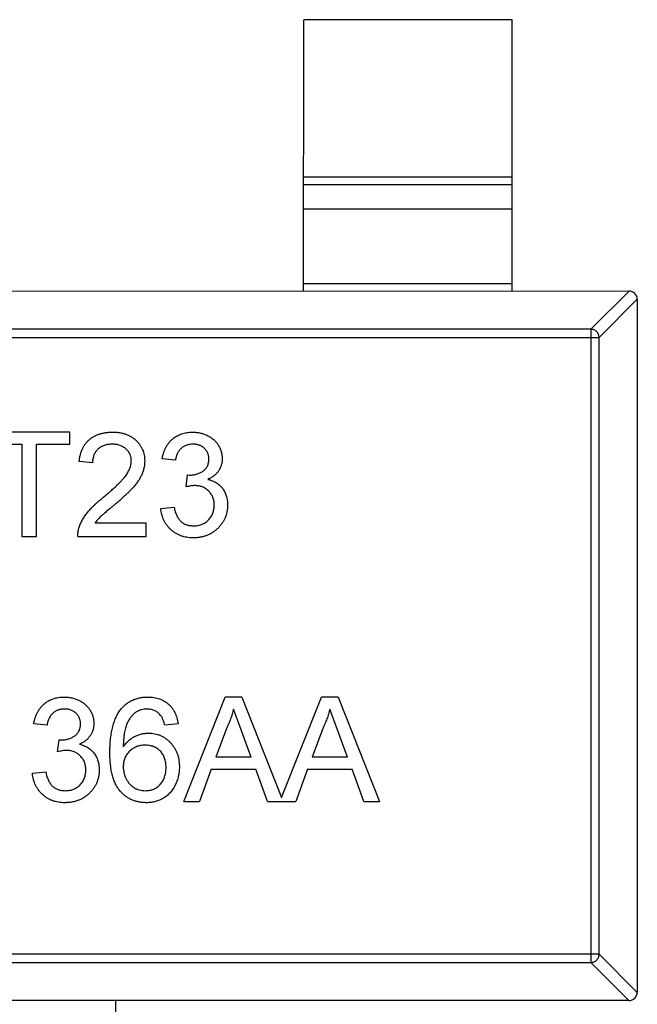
# Model space of a CAD drawing. Header units: millimetres. Extents: x 453.6 to 545.9, y 214.7 to 294.3.
# Tile 48 of 58: x 496.2 to 497.7, y 275.3 to 277.6. Entities that reach past the tile are written whole.
import ezdxf

# ---------------------------------------------------------------- set-up
doc = ezdxf.new("R2010")
doc.units = ezdxf.units.MM
doc.header["$LTSCALE"] = 30.734
doc.layers.get('0').update_dxf_attribs({"linetype": 'CONTINUOUS'})

msp = doc.modelspace()

# ---------------------------------------------------------------- linework, layer by layer
at = {"linetype": 'Continuous'}
for p, q in [((496.8551, 276.9926), (496.8552, 277.6426)), ((497.3552, 277.6425), (496.8552, 277.6426)), ((497.3551, 276.9925), (497.3552, 277.6425)), ((496.8551, 277.2664), (497.3551, 277.2664)), ((497.3551, 277.2466), (496.8551, 277.2466)), ((497.3551, 277.1885), (496.8551, 277.1886)), ((496.8551, 277.0104), (497.3551, 277.0103)), ((494.6751, 276.993), (497.6351, 276.9925)), ((497.544, 276.901), (497.6354, 276.9925)), ((497.6551, 276.9728), (497.5637, 276.8813)), ((497.6551, 276.9725), (497.6548, 275.3125)), ((497.544, 276.901), (494.7662, 276.9015)), ((497.544, 276.901), (497.5437, 275.3839)), ((494.7465, 276.8818), (497.5637, 276.8813)), ((497.5634, 275.4036), (497.5637, 276.8813)), ((496.2945, 276.6545), (496.099, 276.6546)), ((496.2945, 276.6257), (496.2945, 276.6545)), ((496.099, 276.6257), (496.1791, 276.6257)), ((496.1791, 276.6257), (496.1791, 276.4045)), ((496.2143, 276.4045), (496.2144, 276.6257)), ((496.2144, 276.6257), (496.2945, 276.6257)), ((496.349, 276.5808), (496.3169, 276.584)), ((496.5477, 276.5872), (496.5156, 276.5904)), ((496.573, 276.5231), (496.5763, 276.5519)), ((496.5763, 276.5519), (496.5809, 276.5516)), ((496.5124, 276.4718), (496.5445, 276.475)), ((496.4771, 276.4365), (496.3548, 276.4366)), ((496.4771, 276.4045), (496.4771, 276.4365)), ((496.1791, 276.4045), (496.2143, 276.4045)), ((496.3137, 276.4045), (496.4771, 276.4045)), ((496.5678, 275.7699), (496.6671, 276.0198)), ((496.7069, 276.0198), (496.6671, 276.0198)), ((496.7069, 276.0198), (496.8023, 275.7793)), ((496.8023, 275.7793), (496.8979, 276.0198)), ((496.9377, 276.0198), (496.8979, 276.0198)), ((496.9377, 276.0198), (497.0369, 275.7698)), ((496.7054, 275.9413), (496.687, 275.991)), ((496.9361, 275.9413), (496.9178, 275.9909)), ((496.2399, 275.9526), (496.2078, 275.9558)), ((496.554, 275.9558), (496.5219, 275.9526)), ((496.6699, 275.9448), (496.6443, 275.8756)), ((496.9007, 275.9448), (496.8751, 275.8756)), ((496.7296, 275.8756), (496.7054, 275.9413)), ((496.9604, 275.8756), (496.9361, 275.9413)), ((496.2652, 275.8885), (496.2685, 275.9173)), ((496.2685, 275.9173), (496.2731, 275.917)), ((496.7296, 275.8756), (496.6443, 275.8756)), ((496.9604, 275.8756), (496.8751, 275.8756)), ((496.2046, 275.8372), (496.2367, 275.8404)), ((496.6337, 275.8468), (496.6052, 275.7698)), ((496.6337, 275.8468), (496.7403, 275.8467)), ((496.7687, 275.7698), (496.7403, 275.8467)), ((496.8645, 275.8467), (496.836, 275.7698)), ((496.8645, 275.8467), (496.971, 275.8467)), ((496.9995, 275.7698), (496.971, 275.8467)), ((496.5678, 275.7699), (496.6052, 275.7698)), ((496.7687, 275.7698), (496.836, 275.7698)), ((496.9995, 275.7698), (497.0369, 275.7698)), ((497.5634, 275.4036), (494.7462, 275.4041)), ((497.5634, 275.4036), (497.6548, 275.3121)), ((494.7659, 275.3844), (497.5437, 275.3839)), ((497.6351, 275.2925), (497.5437, 275.3839)), ((497.6348, 275.2925), (494.6748, 275.293)), ((496.4047, 274.6427), (496.4048, 275.2927))]:
    msp.add_line(p, q, dxfattribs=at)
for centre, start, end in [((497.6351, 276.9725), 359.9899, 89.9899), ((497.6348, 275.3125), 269.9899, 359.9899)]:
    msp.add_arc(centre, 0.02, start, end, dxfattribs=at)
for points, knots in [([(497.5637, 276.8813), (497.5636, 276.8839), (497.5624, 276.889), (497.558, 276.8954), (497.5516, 276.8998), (497.5465, 276.901), (497.544, 276.901)], [0, 0, 0, 0, 0.249032, 0.5, 0.750968, 1, 1, 1, 1]), ([(496.3169, 276.584), (496.3172, 276.5868), (496.3179, 276.5922), (496.3195, 276.6001), (496.3217, 276.6074), (496.3244, 276.6143), (496.3277, 276.6206), (496.3315, 276.6265), (496.336, 276.6317), (496.3409, 276.6365), (496.3463, 276.6408), (496.3523, 276.6445), (496.3587, 276.6476), (496.3655, 276.6501), (496.3727, 276.6521), (496.3804, 276.6535), (496.3886, 276.6543), (496.3942, 276.6544), (496.3971, 276.6545)], [0, 0, 0, 0, 0.070675, 0.137493, 0.201473, 0.262869, 0.32255, 0.380737, 0.43822, 0.495487, 0.553484, 0.611346, 0.670644, 0.731587, 0.794183, 0.859445, 0.928208, 1, 1, 1, 1]), ([(496.3971, 276.6545), (496.3999, 276.6544), (496.4056, 276.6544), (496.4138, 276.6534), (496.4215, 276.6518), (496.4288, 276.6497), (496.4357, 276.6469), (496.442, 276.6434), (496.4479, 276.6394), (496.4533, 276.6348), (496.4581, 276.6297), (496.4624, 276.6242), (496.4659, 276.6185), (496.4689, 276.6125), (496.4712, 276.6062), (496.4728, 276.5995), (496.4738, 276.5926), (496.4739, 276.5879), (496.474, 276.5855)], [0, 0, 0, 0, 0.074712, 0.145539, 0.213339, 0.278615, 0.342094, 0.40389, 0.465063, 0.526577, 0.587328, 0.64638, 0.704345, 0.761672, 0.819418, 0.878039, 0.937796, 1, 1, 1, 1]), ([(496.5156, 276.5904), (496.5161, 276.5929), (496.5171, 276.5977), (496.5191, 276.6047), (496.5216, 276.6113), (496.5245, 276.6175), (496.5278, 276.6232), (496.5316, 276.6285), (496.5358, 276.6333), (496.5404, 276.6378), (496.5454, 276.6417), (496.5507, 276.6451), (496.5563, 276.648), (496.5623, 276.6503), (496.5685, 276.6522), (496.575, 276.6535), (496.5818, 276.6543), (496.5864, 276.6544), (496.5888, 276.6545)], [0, 0, 0, 0, 0.071036, 0.139343, 0.204958, 0.268332, 0.330129, 0.390664, 0.450861, 0.510587, 0.570374, 0.629455, 0.687994, 0.747581, 0.807839, 0.870034, 0.93381, 1, 1, 1, 1]), ([(496.5888, 276.6545), (496.592, 276.6544), (496.5984, 276.6541), (496.6079, 276.6525), (496.6169, 276.6498), (496.6254, 276.646), (496.6333, 276.6414), (496.6403, 276.6359), (496.6463, 276.6296), (496.6511, 276.6225), (496.655, 276.615), (496.6578, 276.6072), (496.6595, 276.5991), (496.6598, 276.5936), (496.6599, 276.5909)], [0, 0, 0, 0, 0.092054, 0.181008, 0.26913, 0.357137, 0.443549, 0.526433, 0.607453, 0.688385, 0.767854, 0.845531, 0.922529, 1, 1, 1, 1]), ([(496.3963, 276.6257), (496.3946, 276.6256), (496.3912, 276.6255), (496.3862, 276.625), (496.3815, 276.6241), (496.3771, 276.6228), (496.3729, 276.6211), (496.369, 276.619), (496.3653, 276.6166), (496.3619, 276.6138), (496.3589, 276.6107), (496.3562, 276.6073), (496.354, 276.6035), (496.3522, 276.5995), (496.3508, 276.5953), (496.3497, 276.5907), (496.3491, 276.5858), (496.349, 276.5825), (496.349, 276.5808)], [0, 0, 0, 0, 0.070696, 0.138358, 0.20337, 0.2657, 0.327256, 0.386512, 0.445858, 0.505173, 0.56378, 0.622343, 0.680824, 0.739795, 0.800801, 0.864239, 0.930631, 1, 1, 1, 1]), ([(496.4419, 276.5852), (496.4419, 276.5866), (496.4418, 276.5893), (496.4412, 276.5934), (496.4403, 276.5973), (496.4388, 276.6009), (496.4371, 276.6045), (496.4348, 276.6078), (496.4323, 276.611), (496.4293, 276.614), (496.4261, 276.6168), (496.4225, 276.6191), (496.4188, 276.6212), (496.4148, 276.6228), (496.4105, 276.6241), (496.406, 276.625), (496.4012, 276.6255), (496.398, 276.6256), (496.3963, 276.6257)], [0, 0, 0, 0, 0.061762, 0.121174, 0.179421, 0.236843, 0.294322, 0.353191, 0.412721, 0.474522, 0.537057, 0.599591, 0.662367, 0.725246, 0.790316, 0.857724, 0.927232, 1, 1, 1, 1]), ([(496.5898, 276.6256), (496.5871, 276.6255), (496.5819, 276.6253), (496.5745, 276.6234), (496.5678, 276.6204), (496.5628, 276.6169), (496.5592, 276.6135), (496.5568, 276.6106), (496.5547, 276.6074), (496.5528, 276.604), (496.5511, 276.6002), (496.5496, 276.5961), (496.5485, 276.5918), (496.548, 276.5887), (496.5477, 276.5872)], [0, 0, 0, 0, 0.127797, 0.246795, 0.362284, 0.477652, 0.536237, 0.59559, 0.656344, 0.719085, 0.784349, 0.852876, 0.924551, 1, 1, 1, 1]), ([(496.6278, 276.5899), (496.6278, 276.5911), (496.6277, 276.5936), (496.6272, 276.5973), (496.6264, 276.6007), (496.6252, 276.604), (496.6237, 276.6071), (496.6218, 276.6101), (496.6197, 276.6129), (496.6172, 276.6155), (496.6145, 276.6179), (496.6115, 276.6199), (496.6083, 276.6217), (496.605, 276.6231), (496.6015, 276.6242), (496.5977, 276.625), (496.5938, 276.6256), (496.5911, 276.6256), (496.5898, 276.6256)], [0, 0, 0, 0, 0.065093, 0.127304, 0.188122, 0.247131, 0.306077, 0.365678, 0.426103, 0.487841, 0.550317, 0.611805, 0.672737, 0.734883, 0.79768, 0.862475, 0.929775, 1, 1, 1, 1]), ([(496.3747, 276.498), (496.3779, 276.5007), (496.3841, 276.5059), (496.3928, 276.5137), (496.4008, 276.5208), (496.4079, 276.5276), (496.4142, 276.5339), (496.4197, 276.5396), (496.4244, 276.5448), (496.4283, 276.5497), (496.4315, 276.5544), (496.4343, 276.5589), (496.4366, 276.5634), (496.4385, 276.5678), (496.4401, 276.5722), (496.4411, 276.5766), (496.4418, 276.5809), (496.4419, 276.5838), (496.4419, 276.5852)], [0, 0, 0, 0, 0.11141, 0.214526, 0.309417, 0.396087, 0.474284, 0.544374, 0.60642, 0.660582, 0.709794, 0.756451, 0.800767, 0.843168, 0.884295, 0.923885, 0.962359, 1, 1, 1, 1]), ([(496.474, 276.5855), (496.4739, 276.583), (496.4738, 276.578), (496.4727, 276.5706), (496.4708, 276.5633), (496.4684, 276.556), (496.465, 276.5486), (496.4608, 276.5411), (496.4556, 276.5334), (496.4506, 276.5269), (496.4459, 276.5214), (496.4417, 276.5169), (496.4369, 276.5122), (496.4317, 276.5069), (496.4257, 276.5014), (496.4192, 276.4955), (496.4121, 276.4893), (496.4071, 276.4851), (496.4046, 276.4829)], [0, 0, 0, 0, 0.057945, 0.116018, 0.174826, 0.234683, 0.296827, 0.364061, 0.436192, 0.51426, 0.556976, 0.604856, 0.657675, 0.715751, 0.77884, 0.847501, 0.921228, 1, 1, 1, 1]), ([(496.5809, 276.5516), (496.5839, 276.5517), (496.5897, 276.5519), (496.5981, 276.5537), (496.6061, 276.5566), (496.6122, 276.56), (496.6168, 276.5633), (496.6197, 276.5662), (496.6223, 276.5693), (496.6243, 276.5729), (496.6259, 276.5766), (496.627, 276.5808), (496.6277, 276.5852), (496.6278, 276.5883), (496.6278, 276.5899)], [0, 0, 0, 0, 0.129789, 0.254605, 0.378435, 0.50292, 0.565018, 0.624848, 0.683448, 0.742765, 0.802757, 0.86522, 0.930779, 1, 1, 1, 1]), ([(496.6599, 276.5909), (496.6598, 276.5883), (496.6595, 276.5832), (496.6579, 276.5757), (496.6551, 276.5686), (496.6514, 276.5619), (496.6465, 276.5556), (496.6406, 276.5501), (496.6336, 276.5452), (496.6284, 276.5426), (496.6257, 276.5413)], [0, 0, 0, 0, 0.121951, 0.240787, 0.35855, 0.479066, 0.601519, 0.727551, 0.859932, 1, 1, 1, 1]), ([(496.6257, 276.5413), (496.6275, 276.5409), (496.6311, 276.54), (496.6361, 276.5381), (496.6409, 276.536), (496.6454, 276.5336), (496.6495, 276.5307), (496.6534, 276.5275), (496.6569, 276.5239), (496.6602, 276.5201), (496.6632, 276.5159), (496.6657, 276.5115), (496.6678, 276.5068), (496.6697, 276.5019), (496.671, 276.4967), (496.6719, 276.4912), (496.6726, 276.4855), (496.6726, 276.4816), (496.6727, 276.4797)], [0, 0, 0, 0, 0.065828, 0.128938, 0.190858, 0.251186, 0.310974, 0.37005, 0.429672, 0.489507, 0.549975, 0.610075, 0.670915, 0.732909, 0.796711, 0.861825, 0.929892, 1, 1, 1, 1]), ([(496.5937, 276.5265), (496.5923, 276.5264), (496.5891, 276.5263), (496.5842, 276.5256), (496.5788, 276.5246), (496.575, 276.5236), (496.573, 276.5231)], [0, 0, 0, 0, 0.209403, 0.444401, 0.708272, 1, 1, 1, 1]), ([(496.6406, 276.4799), (496.6406, 276.4816), (496.6405, 276.4848), (496.6399, 276.4896), (496.6388, 276.4941), (496.6374, 276.4984), (496.6355, 276.5024), (496.6333, 276.5063), (496.6305, 276.5099), (496.6274, 276.5133), (496.6241, 276.5164), (496.6204, 276.5191), (496.6165, 276.5214), (496.6124, 276.5232), (496.608, 276.5247), (496.6035, 276.5257), (496.5987, 276.5263), (496.5954, 276.5264), (496.5937, 276.5265)], [0, 0, 0, 0, 0.067051, 0.13118, 0.193722, 0.254499, 0.314763, 0.375117, 0.436023, 0.498297, 0.560571, 0.621619, 0.681973, 0.742853, 0.804272, 0.867473, 0.932273, 1, 1, 1, 1]), ([(496.317, 276.4267), (496.3181, 276.4297), (496.3203, 276.4356), (496.3246, 276.4442), (496.3298, 276.4528), (496.3348, 276.4598), (496.3394, 276.4653), (496.3432, 276.4697), (496.3475, 276.4741), (496.3522, 276.4787), (496.3572, 276.4834), (496.3626, 276.4882), (496.3685, 276.4931), (496.3726, 276.4963), (496.3747, 276.498)], [0, 0, 0, 0, 0.100388, 0.204407, 0.310686, 0.422157, 0.480685, 0.543238, 0.6095, 0.679555, 0.753841, 0.831641, 0.913813, 1, 1, 1, 1]), ([(496.4046, 276.4829), (496.4024, 276.4811), (496.3982, 276.4777), (496.3923, 276.4728), (496.387, 276.4683), (496.3821, 276.4643), (496.378, 276.4607), (496.3743, 276.4577), (496.3714, 276.455), (496.3668, 276.4508), (496.3611, 276.445), (496.3569, 276.4393), (496.3548, 276.4366)], [0, 0, 0, 0, 0.1242, 0.23683, 0.339495, 0.431254, 0.511455, 0.581223, 0.640495, 0.688308, 0.850333, 1, 1, 1, 1]), ([(496.5902, 276.4013), (496.5875, 276.4013), (496.5824, 276.4014), (496.5748, 276.4024), (496.5676, 276.4039), (496.5607, 276.4061), (496.5541, 276.4088), (496.548, 276.4122), (496.5421, 276.4162), (496.5366, 276.4208), (496.5316, 276.4259), (496.5271, 276.4314), (496.5232, 276.4372), (496.5198, 276.4434), (496.5171, 276.45), (496.5149, 276.4569), (496.5133, 276.4642), (496.5127, 276.4692), (496.5124, 276.4718)], [0, 0, 0, 0, 0.067794, 0.133464, 0.196934, 0.258481, 0.319787, 0.380431, 0.44099, 0.502867, 0.564806, 0.625526, 0.685604, 0.746041, 0.807347, 0.869717, 0.93379, 1, 1, 1, 1]), ([(496.5445, 276.475), (496.5449, 276.4731), (496.5457, 276.4693), (496.5473, 276.464), (496.549, 276.459), (496.5511, 276.4546), (496.5531, 276.4504), (496.5555, 276.4468), (496.558, 276.4435), (496.5608, 276.4406), (496.5638, 276.4381), (496.567, 276.4359), (496.5705, 276.4341), (496.5742, 276.4327), (496.5781, 276.4315), (496.5823, 276.4307), (496.5867, 276.4302), (496.5898, 276.4301), (496.5913, 276.4301)], [0, 0, 0, 0, 0.082566, 0.15976, 0.233155, 0.301356, 0.365752, 0.426437, 0.484185, 0.539549, 0.593156, 0.647048, 0.701446, 0.757, 0.81384, 0.873058, 0.934963, 1, 1, 1, 1]), ([(496.6727, 276.4797), (496.6726, 276.477), (496.6725, 276.4717), (496.6713, 276.4639), (496.6695, 276.4565), (496.6669, 276.4493), (496.6637, 276.4425), (496.6596, 276.4359), (496.6548, 276.4298), (496.6493, 276.4239), (496.6434, 276.4186), (496.6369, 276.414), (496.6301, 276.41), (496.6228, 276.4068), (496.6152, 276.4043), (496.6072, 276.4025), (496.5988, 276.4015), (496.5931, 276.4013), (496.5902, 276.4013)], [0, 0, 0, 0, 0.063503, 0.124805, 0.18492, 0.244376, 0.303775, 0.364133, 0.425376, 0.488388, 0.551743, 0.61386, 0.67564, 0.737737, 0.800417, 0.864658, 0.930985, 1, 1, 1, 1]), ([(496.5913, 276.4301), (496.5931, 276.4301), (496.5967, 276.4302), (496.6019, 276.4309), (496.6068, 276.432), (496.6114, 276.4336), (496.6158, 276.4356), (496.6199, 276.4381), (496.6237, 276.441), (496.6272, 276.4444), (496.6303, 276.4481), (496.6331, 276.452), (496.6354, 276.4561), (496.6373, 276.4604), (496.6388, 276.465), (496.6398, 276.4698), (496.6405, 276.4748), (496.6406, 276.4782), (496.6406, 276.4799)], [0, 0, 0, 0, 0.069461, 0.135658, 0.19962, 0.261651, 0.322053, 0.38234, 0.443223, 0.50493, 0.56682, 0.6276, 0.687476, 0.747351, 0.808174, 0.870133, 0.933721, 1, 1, 1, 1]), ([(496.3137, 276.4045), (496.3137, 276.4064), (496.3137, 276.4102), (496.3143, 276.4158), (496.3153, 276.4214), (496.3165, 276.425), (496.317, 276.4267)], [0, 0, 0, 0, 0.252643, 0.50444, 0.750407, 1, 1, 1, 1]), ([(496.2078, 275.9558), (496.2083, 275.9583), (496.2093, 275.9632), (496.2113, 275.9702), (496.2138, 275.9768), (496.2167, 275.9829), (496.22, 275.9886), (496.2238, 275.9939), (496.228, 275.9988), (496.2326, 276.0032), (496.2376, 276.0072), (496.2429, 276.0106), (496.2485, 276.0135), (496.2545, 276.0158), (496.2607, 276.0177), (496.2672, 276.0189), (496.274, 276.0198), (496.2786, 276.0199), (496.281, 276.0199)], [0, 0, 0, 0, 0.071036, 0.139343, 0.204958, 0.268332, 0.330129, 0.390664, 0.450861, 0.510587, 0.570374, 0.629455, 0.687994, 0.747581, 0.807839, 0.870034, 0.93381, 1, 1, 1, 1]), ([(496.281, 276.0199), (496.2842, 276.0198), (496.2906, 276.0196), (496.3, 276.0179), (496.3091, 276.0152), (496.3176, 276.0115), (496.3255, 276.0069), (496.3325, 276.0014), (496.3385, 275.995), (496.3433, 275.988), (496.3472, 275.9805), (496.35, 275.9726), (496.3517, 275.9646), (496.352, 275.9591), (496.3521, 275.9563)], [0, 0, 0, 0, 0.092054, 0.181008, 0.26913, 0.357137, 0.443549, 0.526433, 0.607453, 0.688385, 0.767854, 0.845531, 0.922529, 1, 1, 1, 1]), ([(496.4178, 275.9915), (496.4198, 275.9938), (496.4238, 275.9982), (496.4306, 276.004), (496.4378, 276.0089), (496.4456, 276.0129), (496.454, 276.016), (496.4628, 276.0183), (496.4722, 276.0196), (496.4785, 276.0198), (496.4818, 276.0199)], [0, 0, 0, 0, 0.125625, 0.247619, 0.368528, 0.488104, 0.609878, 0.735382, 0.864448, 1, 1, 1, 1]), ([(496.4818, 276.0199), (496.4843, 276.0198), (496.4891, 276.0197), (496.4961, 276.0189), (496.5028, 276.0176), (496.5091, 276.0157), (496.5151, 276.0133), (496.5208, 276.0104), (496.5261, 276.0069), (496.5311, 276.0029), (496.5356, 275.9985), (496.5397, 275.9936), (496.5433, 275.9882), (496.5464, 275.9825), (496.5491, 275.9764), (496.5513, 275.9699), (496.5529, 275.963), (496.5536, 275.9582), (496.554, 275.9558)], [0, 0, 0, 0, 0.068499, 0.134572, 0.198208, 0.259784, 0.319951, 0.379508, 0.438814, 0.498497, 0.558182, 0.617438, 0.677522, 0.737959, 0.80033, 0.86409, 0.930622, 1, 1, 1, 1]), ([(496.2819, 275.9911), (496.2793, 275.991), (496.2741, 275.9908), (496.2667, 275.9889), (496.2599, 275.9859), (496.255, 275.9823), (496.2514, 275.9789), (496.249, 275.9761), (496.2469, 275.9729), (496.245, 275.9694), (496.2433, 275.9656), (496.2418, 275.9616), (496.2407, 275.9572), (496.2402, 275.9542), (496.2399, 275.9526)], [0, 0, 0, 0, 0.127797, 0.246795, 0.362284, 0.477652, 0.536237, 0.59559, 0.656344, 0.719085, 0.784349, 0.852876, 0.924551, 1, 1, 1, 1]), ([(496.32, 275.9553), (496.32, 275.9566), (496.3199, 275.959), (496.3194, 275.9627), (496.3186, 275.9661), (496.3174, 275.9694), (496.3159, 275.9726), (496.314, 275.9755), (496.3119, 275.9784), (496.3094, 275.9809), (496.3067, 275.9833), (496.3037, 275.9854), (496.3005, 275.9872), (496.2972, 275.9885), (496.2936, 275.9897), (496.2899, 275.9905), (496.286, 275.991), (496.2833, 275.991), (496.2819, 275.9911)], [0, 0, 0, 0, 0.065093, 0.127304, 0.188122, 0.247131, 0.306077, 0.365678, 0.426103, 0.487841, 0.550317, 0.611805, 0.672737, 0.734883, 0.79768, 0.862475, 0.929775, 1, 1, 1, 1]), ([(496.3905, 275.8869), (496.3905, 275.8899), (496.3905, 275.8957), (496.3909, 275.9042), (496.3914, 275.9124), (496.3922, 275.9203), (496.3931, 275.928), (496.3943, 275.9352), (496.3957, 275.9423), (496.3973, 275.9489), (496.3991, 275.9553), (496.4011, 275.9614), (496.4033, 275.9672), (496.4058, 275.9727), (496.4084, 275.9779), (496.4113, 275.9827), (496.4144, 275.9873), (496.4166, 275.9901), (496.4178, 275.9915)], [0, 0, 0, 0, 0.080034, 0.157854, 0.232564, 0.304731, 0.374384, 0.441663, 0.506048, 0.568692, 0.628715, 0.687238, 0.743227, 0.797567, 0.850239, 0.901629, 0.951067, 1, 1, 1, 1]), ([(496.4797, 275.991), (496.4773, 275.9909), (496.4725, 275.9908), (496.4655, 275.9893), (496.4588, 275.987), (496.4545, 275.9848), (496.4524, 275.9836)], [0, 0, 0, 0, 0.252584, 0.499095, 0.747119, 1, 1, 1, 1]), ([(496.5104, 275.9782), (496.5093, 275.9792), (496.5073, 275.9812), (496.5039, 275.9839), (496.5003, 275.9861), (496.4965, 275.9879), (496.4926, 275.9893), (496.4885, 275.9903), (496.4841, 275.9909), (496.4812, 275.991), (496.4797, 275.991)], [0, 0, 0, 0, 0.128545, 0.252818, 0.375212, 0.497113, 0.618546, 0.742222, 0.869458, 1, 1, 1, 1]), ([(496.687, 275.991), (496.686, 275.987), (496.6841, 275.9791), (496.6801, 275.9675), (496.6755, 275.956), (496.6718, 275.9485), (496.6699, 275.9448)], [0, 0, 0, 0, 0.247294, 0.495608, 0.746359, 1, 1, 1, 1]), ([(496.9178, 275.9909), (496.9168, 275.987), (496.9149, 275.9791), (496.9109, 275.9674), (496.9063, 275.9559), (496.9026, 275.9485), (496.9007, 275.9448)], [0, 0, 0, 0, 0.247294, 0.495608, 0.746359, 1, 1, 1, 1]), ([(496.4524, 275.9836), (496.4503, 275.9819), (496.446, 275.9783), (496.4404, 275.9718), (496.4354, 275.9641), (496.4317, 275.957), (496.4291, 275.9506), (496.4275, 275.9451), (496.426, 275.9391), (496.4248, 275.9324), (496.4239, 275.9252), (496.4231, 275.9175), (496.4227, 275.9091), (496.4226, 275.9034), (496.4226, 275.9004)], [0, 0, 0, 0, 0.088609, 0.181893, 0.280787, 0.38702, 0.444107, 0.506454, 0.574396, 0.647656, 0.726426, 0.811458, 0.90278, 1, 1, 1, 1]), ([(496.5219, 275.9526), (496.5212, 275.9553), (496.5199, 275.9605), (496.5172, 275.9675), (496.5142, 275.9735), (496.5116, 275.9767), (496.5104, 275.9782)], [0, 0, 0, 0, 0.299802, 0.564331, 0.796204, 1, 1, 1, 1]), ([(496.2731, 275.917), (496.2761, 275.9171), (496.2819, 275.9173), (496.2903, 275.9192), (496.2983, 275.922), (496.3044, 275.9255), (496.309, 275.9287), (496.3119, 275.9316), (496.3145, 275.9347), (496.3165, 275.9383), (496.3181, 275.9421), (496.3192, 275.9462), (496.3199, 275.9507), (496.32, 275.9537), (496.32, 275.9553)], [0, 0, 0, 0, 0.129789, 0.254605, 0.378435, 0.50292, 0.565018, 0.624848, 0.683448, 0.742765, 0.802757, 0.86522, 0.930779, 1, 1, 1, 1]), ([(496.3521, 275.9563), (496.3519, 275.9537), (496.3517, 275.9486), (496.3501, 275.9411), (496.3473, 275.934), (496.3436, 275.9273), (496.3387, 275.9211), (496.3328, 275.9155), (496.3258, 275.9106), (496.3206, 275.9081), (496.3179, 275.9068)], [0, 0, 0, 0, 0.121951, 0.240787, 0.35855, 0.479066, 0.601519, 0.727551, 0.859932, 1, 1, 1, 1]), ([(496.4226, 275.9004), (496.4244, 275.903), (496.4281, 275.9082), (496.4347, 275.915), (496.4418, 275.9208), (496.4495, 275.9254), (496.4577, 275.9289), (496.466, 275.9315), (496.4746, 275.933), (496.4804, 275.9332), (496.4833, 275.9333)], [0, 0, 0, 0, 0.13549, 0.265229, 0.390778, 0.51542, 0.638317, 0.759642, 0.878902, 1, 1, 1, 1]), ([(496.4833, 275.9333), (496.4858, 275.9333), (496.4908, 275.9331), (496.4981, 275.9321), (496.5051, 275.9302), (496.5118, 275.9278), (496.5182, 275.9245), (496.5244, 275.9207), (496.5302, 275.916), (496.5357, 275.9108), (496.5407, 275.9049), (496.5452, 275.8986), (496.5489, 275.8919), (496.5519, 275.8847), (496.5543, 275.8772), (496.556, 275.8692), (496.557, 275.8608), (496.5571, 275.8551), (496.5572, 275.8522)], [0, 0, 0, 0, 0.061347, 0.121203, 0.179863, 0.238152, 0.296252, 0.35519, 0.415676, 0.478379, 0.541524, 0.603977, 0.666513, 0.729491, 0.79371, 0.859736, 0.928449, 1, 1, 1, 1]), ([(496.3179, 275.9068), (496.3197, 275.9063), (496.3233, 275.9054), (496.3283, 275.9036), (496.3331, 275.9014), (496.3376, 275.899), (496.3417, 275.8961), (496.3456, 275.8929), (496.3491, 275.8894), (496.3524, 275.8855), (496.3554, 275.8814), (496.3579, 275.8769), (496.36, 275.8722), (496.3619, 275.8673), (496.3632, 275.8621), (496.3641, 275.8567), (496.3647, 275.851), (496.3648, 275.8471), (496.3649, 275.8451)], [0, 0, 0, 0, 0.065828, 0.128938, 0.190858, 0.251186, 0.310974, 0.37005, 0.429672, 0.489507, 0.549975, 0.610075, 0.670915, 0.732909, 0.796711, 0.861825, 0.929892, 1, 1, 1, 1]), ([(496.4744, 275.9045), (496.4727, 275.9045), (496.4692, 275.9044), (496.4641, 275.9036), (496.4591, 275.9026), (496.4544, 275.901), (496.4499, 275.899), (496.4455, 275.8965), (496.4415, 275.8936), (496.4376, 275.8903), (496.434, 275.8866), (496.4309, 275.8826), (496.4284, 275.8783), (496.4262, 275.8738), (496.4246, 275.8689), (496.4234, 275.8638), (496.4227, 275.8584), (496.4226, 275.8547), (496.4226, 275.8529)], [0, 0, 0, 0, 0.064812, 0.127718, 0.189086, 0.249562, 0.309738, 0.370215, 0.431085, 0.493911, 0.55657, 0.617553, 0.678119, 0.739063, 0.801665, 0.864956, 0.93089, 1, 1, 1, 1]), ([(496.5251, 275.8512), (496.5251, 275.8532), (496.525, 275.8571), (496.5243, 275.8628), (496.5233, 275.8683), (496.5218, 275.8733), (496.5199, 275.8781), (496.5175, 275.8825), (496.5148, 275.8866), (496.5116, 275.8903), (496.508, 275.8936), (496.5041, 275.8965), (496.5, 275.899), (496.4955, 275.901), (496.4906, 275.9026), (496.4855, 275.9037), (496.4801, 275.9044), (496.4763, 275.9045), (496.4744, 275.9045)], [0, 0, 0, 0, 0.072229, 0.141252, 0.207439, 0.270245, 0.331238, 0.391254, 0.450152, 0.509008, 0.567734, 0.625726, 0.683708, 0.742407, 0.803094, 0.865865, 0.931379, 1, 1, 1, 1]), ([(496.2859, 275.8919), (496.2845, 275.8919), (496.2813, 275.8918), (496.2764, 275.891), (496.271, 275.89), (496.2672, 275.889), (496.2652, 275.8885)], [0, 0, 0, 0, 0.209403, 0.444401, 0.708272, 1, 1, 1, 1]), ([(496.3328, 275.8454), (496.3328, 275.847), (496.3327, 275.8503), (496.3321, 275.855), (496.331, 275.8595), (496.3296, 275.8638), (496.3277, 275.8679), (496.3255, 275.8718), (496.3227, 275.8754), (496.3196, 275.8788), (496.3163, 275.8819), (496.3126, 275.8845), (496.3087, 275.8868), (496.3046, 275.8887), (496.3002, 275.8901), (496.2957, 275.8912), (496.2909, 275.8918), (496.2876, 275.8919), (496.2859, 275.8919)], [0, 0, 0, 0, 0.067051, 0.13118, 0.193722, 0.254499, 0.314763, 0.375117, 0.436023, 0.498297, 0.560571, 0.621619, 0.681973, 0.742853, 0.804272, 0.867473, 0.932273, 1, 1, 1, 1]), ([(496.4781, 275.7667), (496.475, 275.7668), (496.4688, 275.7669), (496.4597, 275.7682), (496.4511, 275.7705), (496.4429, 275.7735), (496.4352, 275.7774), (496.4279, 275.7823), (496.4211, 275.788), (496.4147, 275.7946), (496.4089, 275.8023), (496.404, 275.8111), (496.3998, 275.821), (496.3964, 275.832), (496.3937, 275.8441), (496.3919, 275.8574), (496.3907, 275.8718), (496.3906, 275.8818), (496.3905, 275.8869)], [0, 0, 0, 0, 0.056157, 0.110133, 0.162537, 0.213912, 0.265146, 0.31651, 0.369179, 0.423123, 0.479276, 0.538691, 0.601978, 0.670125, 0.74365, 0.82281, 0.908261, 1, 1, 1, 1]), ([(496.4226, 275.8529), (496.4226, 275.8504), (496.4228, 275.8454), (496.4242, 275.838), (496.4264, 275.8307), (496.4294, 275.8238), (496.4332, 275.8173), (496.4376, 275.8116), (496.4427, 275.8067), (496.4483, 275.8026), (496.4545, 275.7994), (496.4611, 275.7971), (496.4683, 275.7958), (496.4732, 275.7956), (496.4757, 275.7955)], [0, 0, 0, 0, 0.086177, 0.171222, 0.257573, 0.34515, 0.431508, 0.513644, 0.593539, 0.672806, 0.752058, 0.831493, 0.913823, 1, 1, 1, 1]), ([(496.4757, 275.7955), (496.4775, 275.7956), (496.481, 275.7957), (496.4861, 275.7964), (496.4909, 275.7975), (496.4956, 275.7992), (496.4999, 275.8013), (496.504, 275.8039), (496.5079, 275.8069), (496.5114, 275.8104), (496.5146, 275.8143), (496.5174, 275.8186), (496.5199, 275.8232), (496.5217, 275.8282), (496.5232, 275.8335), (496.5244, 275.8391), (496.525, 275.845), (496.5251, 275.8491), (496.5251, 275.8512)], [0, 0, 0, 0, 0.063965, 0.124854, 0.184383, 0.242748, 0.2999, 0.357059, 0.415719, 0.475258, 0.535508, 0.596291, 0.657728, 0.721052, 0.786261, 0.853834, 0.925318, 1, 1, 1, 1]), ([(496.5572, 275.8522), (496.557, 275.8483), (496.5568, 275.8407), (496.5548, 275.8295), (496.5516, 275.8186), (496.5478, 275.8101), (496.5443, 275.8035), (496.5414, 275.7989), (496.5382, 275.7946), (496.5349, 275.7905), (496.5311, 275.7868), (496.5273, 275.7833), (496.5231, 275.7802), (496.5188, 275.7774), (496.5142, 275.7749), (496.5095, 275.7727), (496.5047, 275.7708), (496.4996, 275.7693), (496.4945, 275.7681), (496.4892, 275.7673), (496.4837, 275.7667), (496.48, 275.7667), (496.4781, 275.7667)], [0, 0, 0, 0, 0.088899, 0.17544, 0.261633, 0.34801, 0.390819, 0.432814, 0.473776, 0.514166, 0.554107, 0.594121, 0.63362, 0.673585, 0.71348, 0.75336, 0.792891, 0.833007, 0.873643, 0.914893, 0.95695, 1, 1, 1, 1]), ([(496.2824, 275.7667), (496.2797, 275.7667), (496.2746, 275.7668), (496.267, 275.7679), (496.2598, 275.7693), (496.2529, 275.7715), (496.2463, 275.7742), (496.2401, 275.7777), (496.2343, 275.7817), (496.2288, 275.7863), (496.2238, 275.7913), (496.2193, 275.7968), (496.2154, 275.8027), (496.212, 275.8089), (496.2093, 275.8154), (496.2071, 275.8224), (496.2055, 275.8297), (496.2049, 275.8347), (496.2046, 275.8372)], [0, 0, 0, 0, 0.067794, 0.133464, 0.196934, 0.258481, 0.319787, 0.380431, 0.44099, 0.502867, 0.564806, 0.625526, 0.685604, 0.746041, 0.807347, 0.869717, 0.93379, 1, 1, 1, 1]), ([(496.2367, 275.8404), (496.2371, 275.8385), (496.2379, 275.8348), (496.2395, 275.8294), (496.2412, 275.8245), (496.2433, 275.82), (496.2453, 275.8159), (496.2477, 275.8122), (496.2502, 275.8089), (496.253, 275.806), (496.256, 275.8036), (496.2592, 275.8014), (496.2627, 275.7996), (496.2664, 275.7981), (496.2703, 275.797), (496.2745, 275.7961), (496.2789, 275.7956), (496.282, 275.7956), (496.2835, 275.7955)], [0, 0, 0, 0, 0.082566, 0.15976, 0.233155, 0.301356, 0.365752, 0.426437, 0.484185, 0.539549, 0.593156, 0.647048, 0.701446, 0.757, 0.81384, 0.873058, 0.934963, 1, 1, 1, 1]), ([(496.3649, 275.8451), (496.3648, 275.8424), (496.3647, 275.8371), (496.3635, 275.8294), (496.3617, 275.8219), (496.3591, 275.8148), (496.3558, 275.8079), (496.3518, 275.8014), (496.347, 275.7952), (496.3415, 275.7894), (496.3356, 275.784), (496.3291, 275.7794), (496.3223, 275.7755), (496.315, 275.7723), (496.3074, 275.7698), (496.2994, 275.768), (496.291, 275.7669), (496.2853, 275.7668), (496.2824, 275.7667)], [0, 0, 0, 0, 0.063503, 0.124805, 0.18492, 0.244376, 0.303775, 0.364133, 0.425376, 0.488388, 0.551743, 0.61386, 0.67564, 0.737737, 0.800417, 0.864658, 0.930985, 1, 1, 1, 1]), ([(496.2835, 275.7955), (496.2853, 275.7956), (496.2889, 275.7956), (496.2941, 275.7964), (496.299, 275.7974), (496.3036, 275.7991), (496.308, 275.8011), (496.3121, 275.8035), (496.3159, 275.8064), (496.3194, 275.8098), (496.3225, 275.8135), (496.3253, 275.8174), (496.3276, 275.8215), (496.3295, 275.8259), (496.331, 275.8305), (496.332, 275.8352), (496.3327, 275.8402), (496.3328, 275.8436), (496.3328, 275.8454)], [0, 0, 0, 0, 0.069461, 0.135658, 0.19962, 0.261651, 0.322053, 0.38234, 0.443223, 0.50493, 0.56682, 0.6276, 0.687476, 0.747351, 0.808174, 0.870133, 0.933721, 1, 1, 1, 1]), ([(497.5437, 275.3839), (497.5462, 275.384), (497.5513, 275.3851), (497.5578, 275.3895), (497.5622, 275.396), (497.5633, 275.4011), (497.5634, 275.4036)], [0, 0, 0, 0, 0.249032, 0.5, 0.750968, 1, 1, 1, 1])]:
    msp.add_open_spline(points, degree=3, knots=knots, dxfattribs=at)

doc.saveas('drawing.dxf')
